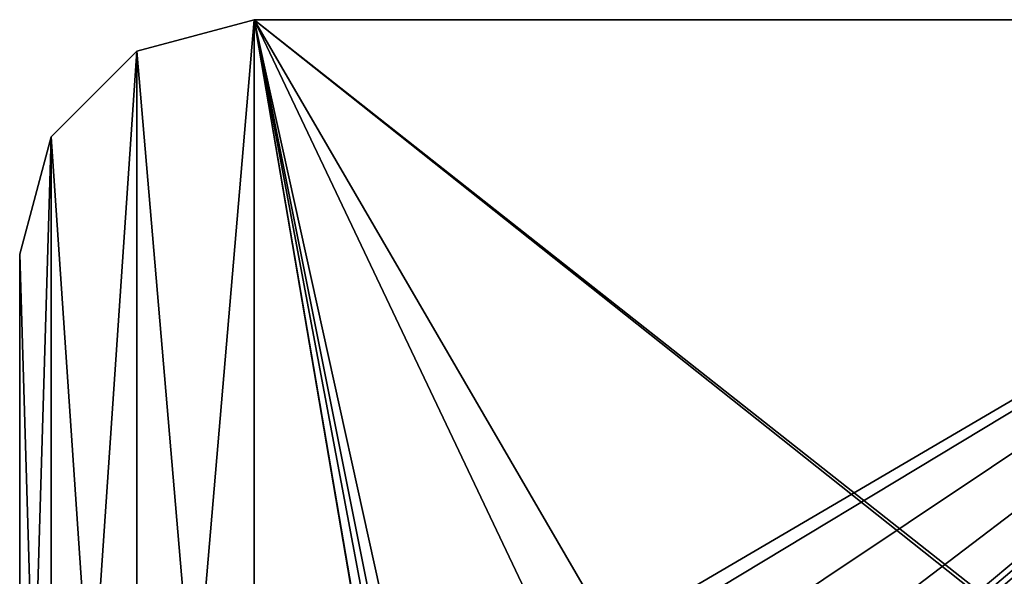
# Model space of a CAD drawing. Header units: millimetres. Extents: x -108 to 102, y -29 to 80.
# Tile 231 of 256: x -108 to -45, y 44 to 80. Entities that reach past the tile are written whole.
import ezdxf

# ---------------------------------------------------------------- set-up
doc = ezdxf.new("R2010")
doc.units = ezdxf.units.MM
doc.header["$LTSCALE"] = 65.185185
for name, color, linetype in [('115', 7, 'CONTINUOUS'), ('116', 7, 'CONTINUOUS'), ('118', 7, 'CONTINUOUS'), ('119', 7, 'CONTINUOUS'), ('144', 7, 'CONTINUOUS')]:
    doc.layers.add(name, color=color, linetype=linetype)

msp = doc.modelspace()

# ---------------------------------------------------------------- linework, layer by layer
at = {"layer": '115', "linetype": 'CONTINUOUS'}
for points in [[(-100, 77.49, 82.05), (-92.5, -10.5, 82.05), (-92.5, 79.5, 82.05), (-100, 77.49, 82.05)], [(-92.5, 79.5, 82.05), (-92.5, -10.5, 82.05), (-85.419, 38.005, 82.05), (-92.5, 79.5, 82.05)], [(-2.5, 79.5, 82.05), (-92.5, 79.5, 82.05), (-45.843, 42.707, 82.05), (-2.5, 79.5, 82.05)], [(-45.843, 42.707, 82.05), (-92.5, 79.5, 82.05), (-46.55, 43, 82.05), (-45.843, 42.707, 82.05)], [(-46.55, 43, 82.05), (-92.5, 79.5, 82.05), (-84.45, 43, 82.05), (-46.55, 43, 82.05)], [(-84.45, 43, 82.05), (-92.5, 79.5, 82.05), (-85.157, 42.707, 82.05), (-84.45, 43, 82.05)], [(-85.157, 42.707, 82.05), (-92.5, 79.5, 82.05), (-85.45, 42, 82.05), (-85.157, 42.707, 82.05)], [(-85.45, 42, 82.05), (-92.5, 79.5, 82.05), (-85.45, 38.252, 82.05), (-85.45, 42, 82.05)], [(-85.45, 38.252, 82.05), (-92.5, 79.5, 82.05), (-85.419, 38.005, 82.05), (-85.45, 38.252, 82.05)], [(-2.5, -10.5, 82.05), (-2.5, 79.5, 82.05), (-45.843, 42.707, 82.05), (-2.5, -10.5, 82.05)], [(-105.49, 72, 82.05), (-100, -8.49, 82.05), (-100, 77.49, 82.05), (-105.49, 72, 82.05)], [(-100, -8.49, 82.05), (-92.5, -10.5, 82.05), (-100, 77.49, 82.05), (-100, -8.49, 82.05)], [(-107.5, 64.5, 82.05), (-105.49, -3, 82.05), (-105.49, 72, 82.05), (-107.5, 64.5, 82.05)], [(-105.49, -3, 82.05), (-100, -8.49, 82.05), (-105.49, 72, 82.05), (-105.49, -3, 82.05)], [(-107.5, 4.5, 82.05), (-105.49, -3, 82.05), (-107.5, 64.5, 82.05), (-107.5, 4.5, 82.05)]]:
    msp.add_3dface(points, dxfattribs=at)
at = {"layer": '116', "linetype": 'CONTINUOUS'}
for points in [[(-100, 77.49, 80.05), (-92.5, 79.5, 80.05), (-100, -8.49, 80.05), (-100, 77.49, 80.05)], [(-100, -8.49, 80.05), (-92.5, 79.5, 80.05), (-92.5, -10.5, 80.05), (-100, -8.49, 80.05)], [(-92.5, 79.5, 80.05), (-2.5, 79.5, 80.05), (-69.615, 40.163, 80.05), (-92.5, 79.5, 80.05)], [(-92.5, -10.5, 80.05), (-2.5, 79.5, 80.05), (-2.5, -10.5, 80.05), (-92.5, -10.5, 80.05)], [(-2.5, 79.5, 80.05), (-92.5, -10.5, 80.05), (-61.385, 28.837, 80.05), (-2.5, 79.5, 80.05)], [(-92.5, -10.5, 80.05), (-92.5, 79.5, 80.05), (-72.157, 36.663, 80.05), (-92.5, -10.5, 80.05)], [(-72.157, 36.663, 80.05), (-92.5, 79.5, 80.05), (-69.615, 40.163, 80.05), (-72.157, 36.663, 80.05)], [(-2.5, 79.5, 80.05), (-65.5, 41.5, 80.05), (-69.615, 40.163, 80.05), (-2.5, 79.5, 80.05)], [(-65.5, 41.5, 80.05), (-2.5, 79.5, 80.05), (-61.385, 40.163, 80.05), (-65.5, 41.5, 80.05)], [(-61.385, 40.163, 80.05), (-2.5, 79.5, 80.05), (-58.843, 36.663, 80.05), (-61.385, 40.163, 80.05)], [(-58.843, 32.337, 80.05), (-2.5, 79.5, 80.05), (-61.385, 28.837, 80.05), (-58.843, 32.337, 80.05)], [(-58.843, 36.663, 80.05), (-2.5, 79.5, 80.05), (-58.843, 32.337, 80.05), (-58.843, 36.663, 80.05)], [(-105.49, 72, 80.05), (-100, 77.49, 80.05), (-105.49, -3, 80.05), (-105.49, 72, 80.05)], [(-105.49, -3, 80.05), (-100, 77.49, 80.05), (-100, -8.49, 80.05), (-105.49, -3, 80.05)], [(-107.5, 64.5, 80.05), (-105.49, 72, 80.05), (-107.5, 4.5, 80.05), (-107.5, 64.5, 80.05)], [(-107.5, 4.5, 80.05), (-105.49, 72, 80.05), (-105.49, -3, 80.05), (-107.5, 4.5, 80.05)]]:
    msp.add_3dface(points, dxfattribs=at)
at = {"layer": '118', "linetype": 'CONTINUOUS'}
for points in [[(-107.5, 4.5, 82.05), (-107.5, 64.5, 82.05), (-107.5, 4.5, 80.05), (-107.5, 4.5, 82.05)], [(-107.5, 64.5, 82.05), (-107.5, 64.5, 80.05), (-107.5, 4.5, 80.05), (-107.5, 64.5, 82.05)]]:
    msp.add_3dface(points, dxfattribs=at)
at = {"layer": '119', "linetype": 'CONTINUOUS'}
for points in [[(-92.5, 79.5, 82.05), (-2.5, 79.5, 82.05), (-92.5, 79.5, 80.05), (-92.5, 79.5, 82.05)], [(-2.5, 79.5, 82.05), (-2.5, 79.5, 80.05), (-92.5, 79.5, 80.05), (-2.5, 79.5, 82.05)]]:
    msp.add_3dface(points, dxfattribs=at)
at = {"layer": '144', "linetype": 'CONTINUOUS'}
for points in [[(-100, 77.49, 82.05), (-92.5, 79.5, 82.05), (-100, 77.49, 80.05), (-100, 77.49, 82.05)], [(-92.5, 79.5, 82.05), (-92.5, 79.5, 80.05), (-100, 77.49, 80.05), (-92.5, 79.5, 82.05)], [(-105.49, 72, 82.05), (-100, 77.49, 82.05), (-105.49, 72, 80.05), (-105.49, 72, 82.05)], [(-100, 77.49, 82.05), (-100, 77.49, 80.05), (-105.49, 72, 80.05), (-100, 77.49, 82.05)], [(-107.5, 64.5, 82.05), (-105.49, 72, 82.05), (-107.5, 64.5, 80.05), (-107.5, 64.5, 82.05)], [(-105.49, 72, 82.05), (-105.49, 72, 80.05), (-107.5, 64.5, 80.05), (-105.49, 72, 82.05)]]:
    msp.add_3dface(points, dxfattribs=at)

doc.saveas('drawing.dxf')
